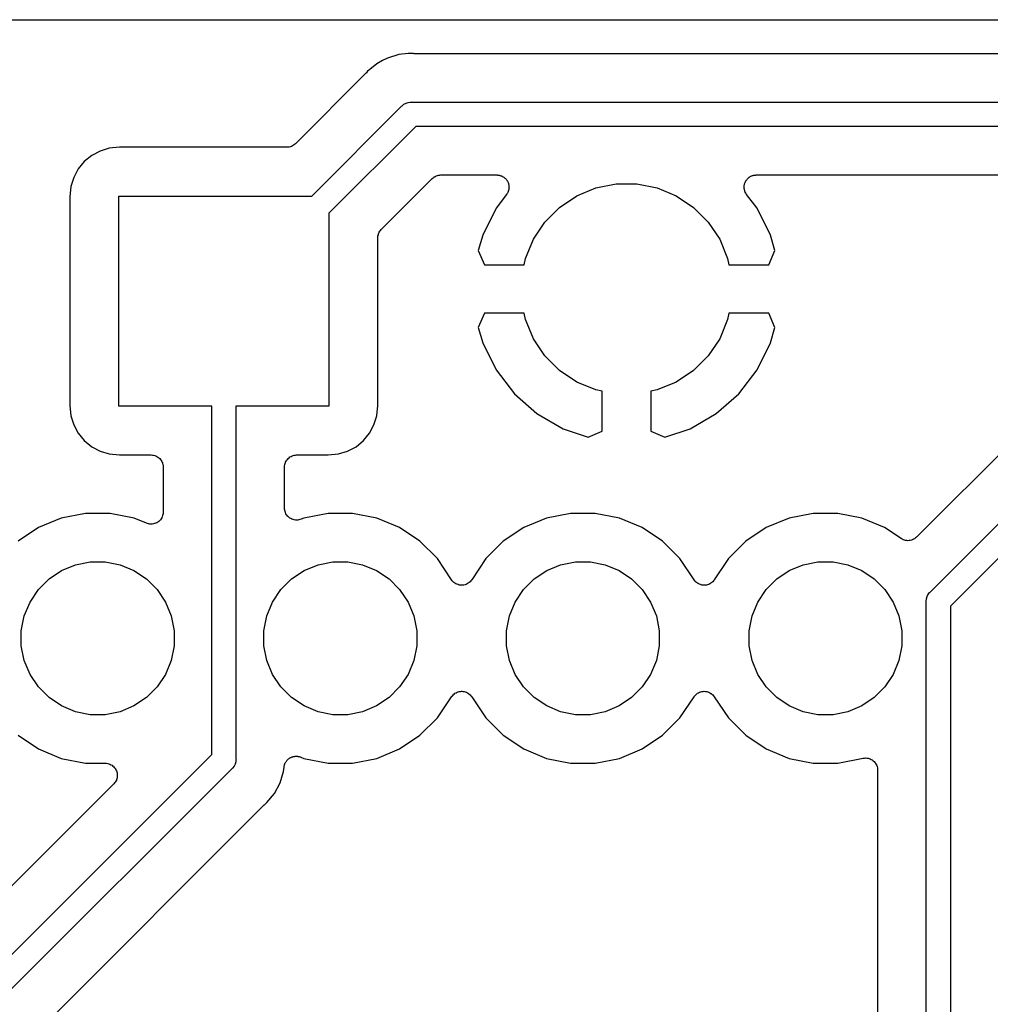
# Model space of a CAD drawing. Extents: x 1.11 to 3.55, y -2.64 to -1.26.
# Tile 13 of 19: x 2.17 to 2.57, y -1.66 to -1.26. Entities that reach past the tile are written whole.
import ezdxf

# ---------------------------------------------------------------- set-up
doc = ezdxf.new("R2010")
doc.units = 0
doc.header["$MEASUREMENT"] = 0
doc.layers.add('BLACK', color=7, linetype='CONTINUOUS')

msp = doc.modelspace()

# ---------------------------------------------------------------- linework, layer by layer
at = {"layer": 'BLACK', "linetype": 'CONTINUOUS'}
for p, q in [((1.11897, -1.25898), (3.54183, -1.25898)), ((2.3251, -1.27336), (2.32039, -1.27479)), ((2.32901, -1.27298), (2.3251, -1.27336)), ((2.32902, -1.27298), (2.32901, -1.27298)), ((2.33, -1.27288), (2.32902, -1.27298)), ((2.33098, -1.27298), (2.33, -1.27288)), ((2.33119, -1.27298), (2.33098, -1.27298)), ((2.3314, -1.273), (2.33119, -1.27298)), ((2.33147, -1.273), (2.3314, -1.273)), ((2.85753, -1.273), (2.33147, -1.273)), ((2.31604, -1.27711), (2.31317, -1.27947)), ((2.31839, -1.27586), (2.31604, -1.27711)), ((2.32039, -1.27479), (2.31839, -1.27586)), ((2.31128, -1.28136), (2.28254, -1.31011)), ((2.31141, -1.2812), (2.31128, -1.28136)), ((2.31157, -1.28105), (2.31141, -1.2812)), ((2.31161, -1.281), (2.31157, -1.28105)), ((2.31224, -1.28024), (2.31161, -1.281)), ((2.31317, -1.27947), (2.31224, -1.28024)), ((2.28924, -1.33169), (2.32629, -1.29464)), ((2.32629, -1.29464), (2.32645, -1.29445)), ((2.32645, -1.29445), (2.32721, -1.29382)), ((2.32721, -1.29382), (2.32808, -1.29336)), ((2.32808, -1.29336), (2.32902, -1.29307)), ((2.32902, -1.29307), (2.32975, -1.293)), ((2.32975, -1.293), (2.33, -1.29298)), ((2.33, -1.29298), (2.33025, -1.293)), ((2.33025, -1.293), (2.85875, -1.293)), ((2.33207, -1.303), (2.29631, -1.33876)), ((2.85693, -1.303), (2.33207, -1.303)), ((2.28131, -1.31098), (2.28091, -1.31119)), ((2.28172, -1.31077), (2.28131, -1.31098)), ((2.28175, -1.31075), (2.28172, -1.31077)), ((2.28177, -1.31074), (2.28175, -1.31075)), ((2.28213, -1.31044), (2.28177, -1.31074)), ((2.28249, -1.31016), (2.28213, -1.31044)), ((2.28252, -1.31012), (2.28249, -1.31016)), ((2.28253, -1.31012), (2.28252, -1.31012)), ((2.28252, -1.31012), (2.28252, -1.31012)), ((2.28254, -1.31011), (2.28253, -1.31012)), ((2.19853, -1.31498), (2.19548, -1.31748)), ((2.202, -1.31313), (2.19853, -1.31498)), ((2.20577, -1.31198), (2.202, -1.31313)), ((2.20994, -1.31157), (2.20577, -1.31198)), ((2.279, -1.31157), (2.20994, -1.31157)), ((2.27946, -1.31153), (2.279, -1.31157)), ((2.27992, -1.31149), (2.27946, -1.31153)), ((2.27995, -1.31148), (2.27992, -1.31149)), ((2.27997, -1.31148), (2.27995, -1.31148)), ((2.28041, -1.31134), (2.27997, -1.31148)), ((2.28086, -1.31121), (2.28041, -1.31134)), ((2.28088, -1.3112), (2.28086, -1.31121)), ((2.28091, -1.31119), (2.28088, -1.3112)), ((2.19548, -1.31748), (2.19298, -1.32053)), ((2.19298, -1.32053), (2.19113, -1.324)), ((2.34057, -1.32336), (2.34101, -1.32323)), ((2.34101, -1.32323), (2.34146, -1.3231)), ((2.34146, -1.3231), (2.34148, -1.32309)), ((2.34148, -1.32309), (2.34151, -1.32309)), ((2.34151, -1.32309), (2.34197, -1.32305)), ((2.34197, -1.32305), (2.34243, -1.323)), ((2.34243, -1.323), (2.36554, -1.323)), ((2.36554, -1.323), (2.36561, -1.323)), ((2.36561, -1.323), (2.36576, -1.32302)), ((2.36576, -1.32302), (2.36591, -1.32301)), ((2.36591, -1.32301), (2.36624, -1.32307)), ((2.36624, -1.32307), (2.36658, -1.32311)), ((2.36658, -1.32311), (2.36672, -1.32315)), ((2.36672, -1.32315), (2.36687, -1.32318)), ((2.36687, -1.32318), (2.36719, -1.3233)), ((2.47055, -1.32338), (2.47088, -1.32328)), ((2.47088, -1.32328), (2.4712, -1.32316)), ((2.4712, -1.32316), (2.47134, -1.32314)), ((2.47134, -1.32314), (2.47149, -1.3231)), ((2.47149, -1.3231), (2.47182, -1.32306)), ((2.47182, -1.32306), (2.47216, -1.32301)), ((2.47216, -1.32301), (2.47231, -1.32301)), ((2.47231, -1.32301), (2.47246, -1.323)), ((2.47246, -1.323), (2.75057, -1.323)), ((2.19113, -1.324), (2.18998, -1.32777)), ((2.31789, -1.34546), (2.33889, -1.32446)), ((2.33889, -1.32446), (2.3389, -1.32445)), ((2.3389, -1.32445), (2.33894, -1.32442)), ((2.3389, -1.32445), (2.3389, -1.32445)), ((2.3389, -1.32445), (2.3389, -1.32445)), ((2.33894, -1.32442), (2.3393, -1.32413)), ((2.3393, -1.32413), (2.33966, -1.32384)), ((2.33966, -1.32384), (2.33968, -1.32382)), ((2.33968, -1.32382), (2.3397, -1.32381)), ((2.3397, -1.32381), (2.34011, -1.32359)), ((2.34011, -1.32359), (2.34052, -1.32338)), ((2.34052, -1.32338), (2.34055, -1.32337)), ((2.34055, -1.32337), (2.34057, -1.32336)), ((2.36719, -1.3233), (2.36751, -1.3234)), ((2.36751, -1.3234), (2.36764, -1.32348)), ((2.36764, -1.32348), (2.36778, -1.32353)), ((2.36778, -1.32353), (2.36807, -1.32371)), ((2.36807, -1.32371), (2.36837, -1.32387)), ((2.36837, -1.32387), (2.36848, -1.32397)), ((2.36848, -1.32397), (2.36861, -1.32405)), ((2.36861, -1.32405), (2.36885, -1.32428)), ((2.36885, -1.32428), (2.36911, -1.3245)), ((2.36911, -1.3245), (2.36921, -1.32462)), ((2.36921, -1.32462), (2.36932, -1.32472)), ((2.36932, -1.32472), (2.36951, -1.325)), ((2.36951, -1.325), (2.36973, -1.32526)), ((2.36973, -1.32526), (2.36979, -1.32539)), ((2.36979, -1.32539), (2.36988, -1.32552)), ((2.36988, -1.32552), (2.37002, -1.32583)), ((2.37002, -1.32583), (2.37018, -1.32613)), ((2.37018, -1.32613), (2.37022, -1.32627)), ((2.37022, -1.32627), (2.37028, -1.32641)), ((2.37028, -1.32641), (2.37036, -1.32674)), ((2.37036, -1.32674), (2.37045, -1.32706)), ((2.37045, -1.32706), (2.37047, -1.32721)), ((2.37047, -1.32721), (2.3705, -1.32736)), ((2.40637, -1.32836), (2.41473, -1.32669)), ((2.41473, -1.32669), (2.42327, -1.32669)), ((2.42327, -1.32669), (2.43163, -1.32836)), ((2.46749, -1.32763), (2.46751, -1.32729)), ((2.46751, -1.32729), (2.46754, -1.32714)), ((2.46754, -1.32714), (2.46756, -1.32699)), ((2.46756, -1.32699), (2.46766, -1.32667)), ((2.46766, -1.32667), (2.46774, -1.32634)), ((2.46774, -1.32634), (2.4678, -1.32621)), ((2.4678, -1.32621), (2.46785, -1.32606)), ((2.46785, -1.32606), (2.46801, -1.32576)), ((2.46801, -1.32576), (2.46815, -1.32546)), ((2.46815, -1.32546), (2.46824, -1.32534)), ((2.46824, -1.32534), (2.46831, -1.3252)), ((2.46831, -1.3252), (2.46853, -1.32494)), ((2.46853, -1.32494), (2.46873, -1.32467)), ((2.46873, -1.32467), (2.46884, -1.32457)), ((2.46884, -1.32457), (2.46894, -1.32445)), ((2.46894, -1.32445), (2.4692, -1.32424)), ((2.4692, -1.32424), (2.46945, -1.32401)), ((2.46945, -1.32401), (2.46958, -1.32393)), ((2.46958, -1.32393), (2.46969, -1.32384)), ((2.46969, -1.32384), (2.46999, -1.32368)), ((2.46999, -1.32368), (2.47028, -1.3235)), ((2.47028, -1.3235), (2.47042, -1.32345)), ((2.47042, -1.32345), (2.47055, -1.32338)), ((2.18998, -1.32777), (2.18957, -1.33194)), ((2.36951, -1.33104), (2.36522, -1.33665)), ((2.36959, -1.33091), (2.36951, -1.33104)), ((2.36969, -1.3308), (2.36959, -1.33091)), ((2.36985, -1.3305), (2.36969, -1.3308)), ((2.37003, -1.33021), (2.36985, -1.3305)), ((2.37008, -1.33007), (2.37003, -1.33021)), ((2.37015, -1.32994), (2.37008, -1.33007)), ((2.37025, -1.32961), (2.37015, -1.32994)), ((2.37037, -1.3293), (2.37025, -1.32961)), ((2.3704, -1.32915), (2.37037, -1.3293)), ((2.37044, -1.32901), (2.3704, -1.32915)), ((2.37047, -1.32867), (2.37044, -1.32901)), ((2.37053, -1.32833), (2.37047, -1.32867)), ((2.3705, -1.32736), (2.37051, -1.3277)), ((2.37051, -1.3277), (2.37054, -1.32803)), ((2.37054, -1.32803), (2.37053, -1.32818)), ((2.37053, -1.32818), (2.37053, -1.32833)), ((2.39849, -1.33162), (2.40637, -1.32836)), ((2.43163, -1.32836), (2.43951, -1.33162)), ((2.46746, -1.32797), (2.46749, -1.32763)), ((2.46747, -1.32811), (2.46746, -1.32797)), ((2.46747, -1.32826), (2.46747, -1.32811)), ((2.46752, -1.3286), (2.46747, -1.32826)), ((2.46755, -1.32894), (2.46752, -1.3286)), ((2.46759, -1.32908), (2.46755, -1.32894)), ((2.46761, -1.32923), (2.46759, -1.32908)), ((2.46773, -1.32955), (2.46761, -1.32923)), ((2.46782, -1.32987), (2.46773, -1.32955)), ((2.46789, -1.33001), (2.46782, -1.32987)), ((2.46794, -1.33015), (2.46789, -1.33001)), ((2.46812, -1.33044), (2.46794, -1.33015)), ((2.46827, -1.33074), (2.46812, -1.33044)), ((2.46837, -1.33085), (2.46827, -1.33074)), ((2.46845, -1.33098), (2.46837, -1.33085)), ((2.46849, -1.33104), (2.46845, -1.33098)), ((2.47278, -1.33665), (2.46849, -1.33104)), ((2.18957, -1.33194), (2.18957, -1.41806)), ((2.20969, -1.41831), (2.20969, -1.33169)), ((2.20969, -1.33169), (2.28924, -1.33169)), ((2.39139, -1.33636), (2.39849, -1.33162)), ((2.43951, -1.33162), (2.44661, -1.33636)), ((2.29631, -1.33876), (2.29631, -1.41831)), ((2.36522, -1.33665), (2.35971, -1.34786)), ((2.38536, -1.34239), (2.39139, -1.33636)), ((2.44661, -1.33636), (2.45264, -1.34239)), ((2.47829, -1.34786), (2.47278, -1.33665)), ((2.38062, -1.34949), (2.38536, -1.34239)), ((2.45264, -1.34239), (2.45738, -1.34949)), ((2.31654, -1.34796), (2.31668, -1.34752)), ((2.31668, -1.34752), (2.31681, -1.34708)), ((2.31681, -1.34708), (2.31682, -1.34705)), ((2.31682, -1.34705), (2.31683, -1.34703)), ((2.31683, -1.34703), (2.31706, -1.34662)), ((2.31706, -1.34662), (2.31727, -1.34622)), ((2.31727, -1.34622), (2.31729, -1.3462)), ((2.31729, -1.3462), (2.3173, -1.34617)), ((2.3173, -1.34617), (2.3176, -1.34582)), ((2.3176, -1.34582), (2.31789, -1.34546)), ((2.31643, -1.34893), (2.31648, -1.34847)), ((2.31643, -1.34898), (2.31643, -1.34893)), ((2.31643, -1.34898), (2.31643, -1.34898)), ((2.31643, -1.34898), (2.31643, -1.34898)), ((2.31643, -1.349), (2.31643, -1.34898)), ((2.31643, -1.41806), (2.31643, -1.349)), ((2.31648, -1.34847), (2.31653, -1.34801)), ((2.31653, -1.34798), (2.31654, -1.34796)), ((2.31653, -1.34801), (2.31653, -1.34798)), ((2.35971, -1.34786), (2.35782, -1.35409)), ((2.37736, -1.35737), (2.38062, -1.34949)), ((2.45738, -1.34949), (2.46064, -1.35737)), ((2.48018, -1.35409), (2.47829, -1.34786)), ((2.35782, -1.35409), (2.36041, -1.36)), ((2.47759, -1.36), (2.48018, -1.35409)), ((2.65747, -1.35336), (2.53853, -1.4723)), ((2.37683, -1.36), (2.37736, -1.35737)), ((2.46064, -1.35737), (2.46117, -1.36)), ((2.36041, -1.36), (2.37683, -1.36)), ((2.46117, -1.36), (2.47759, -1.36)), ((2.54413, -1.49498), (2.67248, -1.36664)), ((2.67826, -1.375), (2.5525, -1.50076)), ((2.36041, -1.38), (2.35782, -1.38591)), ((2.37683, -1.38), (2.36041, -1.38)), ((2.37736, -1.38263), (2.37683, -1.38)), ((2.46117, -1.38), (2.46064, -1.38263)), ((2.47759, -1.38), (2.46117, -1.38)), ((2.48018, -1.38591), (2.47759, -1.38)), ((2.38062, -1.39051), (2.37736, -1.38263)), ((2.46064, -1.38263), (2.45738, -1.39051)), ((2.35782, -1.38591), (2.35971, -1.39214)), ((2.47829, -1.39214), (2.48018, -1.38591)), ((2.35971, -1.39214), (2.36522, -1.40335)), ((2.38536, -1.39761), (2.38062, -1.39051)), ((2.45738, -1.39051), (2.45264, -1.39761)), ((2.47278, -1.40335), (2.47829, -1.39214)), ((2.39139, -1.40364), (2.38536, -1.39761)), ((2.45264, -1.39761), (2.44661, -1.40364)), ((2.36522, -1.40335), (2.37276, -1.4132)), ((2.39849, -1.40838), (2.39139, -1.40364)), ((2.44661, -1.40364), (2.43951, -1.40838)), ((2.46524, -1.4132), (2.47278, -1.40335)), ((2.40637, -1.41164), (2.39849, -1.40838)), ((2.43951, -1.40838), (2.43163, -1.41164)), ((2.409, -1.41217), (2.40637, -1.41164)), ((2.409, -1.4286), (2.409, -1.41217)), ((2.43163, -1.41164), (2.429, -1.41217)), ((2.429, -1.41217), (2.429, -1.4286)), ((2.37276, -1.4132), (2.38207, -1.42139)), ((2.45593, -1.42139), (2.46524, -1.4132)), ((2.18957, -1.41806), (2.18998, -1.42223)), ((2.248, -1.41831), (2.20969, -1.41831)), ((2.248, -1.56193), (2.248, -1.41831)), ((2.29631, -1.41831), (2.258, -1.41831)), ((2.258, -1.41831), (2.258, -1.56375)), ((2.31602, -1.42223), (2.31643, -1.41806)), ((2.18998, -1.42223), (2.19113, -1.426)), ((2.31487, -1.426), (2.31602, -1.42223)), ((2.38207, -1.42139), (2.39281, -1.42761)), ((2.44519, -1.42761), (2.45593, -1.42139)), ((2.19113, -1.426), (2.19298, -1.42947)), ((2.31302, -1.42947), (2.31487, -1.426)), ((2.39281, -1.42761), (2.40318, -1.43114)), ((2.40318, -1.43114), (2.409, -1.4286)), ((2.429, -1.4286), (2.43482, -1.43114)), ((2.43482, -1.43114), (2.44519, -1.42761)), ((2.19298, -1.42947), (2.19548, -1.43252)), ((2.19548, -1.43252), (2.19853, -1.43502)), ((2.30747, -1.43502), (2.31052, -1.43252)), ((2.31052, -1.43252), (2.31302, -1.42947)), ((2.19853, -1.43502), (2.202, -1.43687)), ((2.202, -1.43687), (2.20577, -1.43802)), ((2.30023, -1.43802), (2.304, -1.43687)), ((2.304, -1.43687), (2.30747, -1.43502)), ((2.20577, -1.43802), (2.20994, -1.43843)), ((2.20994, -1.43843), (2.223, -1.43843)), ((2.223, -1.43843), (2.22303, -1.43843)), ((2.22303, -1.43843), (2.22303, -1.43843)), ((2.22303, -1.43843), (2.22304, -1.43843)), ((2.22304, -1.43843), (2.22307, -1.43843)), ((2.22307, -1.43843), (2.22354, -1.43848)), ((2.22354, -1.43848), (2.22401, -1.43853)), ((2.22401, -1.43853), (2.22402, -1.43854)), ((2.22402, -1.43854), (2.22404, -1.43854)), ((2.22404, -1.43854), (2.22449, -1.43868)), ((2.22449, -1.43868), (2.22494, -1.43882)), ((2.22494, -1.43882), (2.22495, -1.43883)), ((2.22495, -1.43883), (2.22497, -1.43883)), ((2.22497, -1.43883), (2.22538, -1.43906)), ((2.22538, -1.43906), (2.2258, -1.43928)), ((2.2258, -1.43928), (2.22581, -1.43929)), ((2.22581, -1.43929), (2.22582, -1.4393)), ((2.22582, -1.4393), (2.22618, -1.4396)), ((2.22618, -1.4396), (2.22655, -1.4399)), ((2.22655, -1.4399), (2.22656, -1.43992)), ((2.22656, -1.43992), (2.22657, -1.43993)), ((2.22657, -1.43993), (2.22687, -1.4403)), ((2.22687, -1.4403), (2.22716, -1.44066)), ((2.22716, -1.44066), (2.22717, -1.44068)), ((2.22717, -1.44068), (2.22718, -1.44069)), ((2.22718, -1.44069), (2.2274, -1.44111)), ((2.27863, -1.44105), (2.27885, -1.44063)), ((2.27885, -1.44063), (2.27887, -1.44062)), ((2.27887, -1.4406), (2.27918, -1.44024)), ((2.27887, -1.44062), (2.27887, -1.4406)), ((2.27918, -1.44024), (2.27948, -1.43988)), ((2.27948, -1.43988), (2.27949, -1.43987)), ((2.27949, -1.43987), (2.2795, -1.43986)), ((2.2795, -1.43986), (2.27987, -1.43956)), ((2.27987, -1.43956), (2.28023, -1.43926)), ((2.28023, -1.43926), (2.28025, -1.43926)), ((2.28025, -1.43926), (2.28026, -1.43924)), ((2.28026, -1.43924), (2.28068, -1.43903)), ((2.28068, -1.43903), (2.28109, -1.43881)), ((2.28109, -1.43881), (2.28111, -1.4388)), ((2.28111, -1.4388), (2.28113, -1.43879)), ((2.28113, -1.43879), (2.28158, -1.43866)), ((2.28158, -1.43866), (2.28203, -1.43852)), ((2.28203, -1.43852), (2.28205, -1.43852)), ((2.28205, -1.43852), (2.28206, -1.43852)), ((2.28206, -1.43852), (2.28253, -1.43847)), ((2.28253, -1.43847), (2.283, -1.43843)), ((2.283, -1.43843), (2.29606, -1.43843)), ((2.29606, -1.43843), (2.30023, -1.43802)), ((2.2274, -1.44111), (2.22762, -1.44152)), ((2.22762, -1.44152), (2.22763, -1.44154)), ((2.22763, -1.44154), (2.22764, -1.44155)), ((2.22764, -1.44155), (2.22777, -1.44201)), ((2.22777, -1.44201), (2.2279, -1.44246)), ((2.2279, -1.44246), (2.22791, -1.44247)), ((2.22791, -1.44247), (2.22791, -1.44249)), ((2.22791, -1.44249), (2.22795, -1.44296)), ((2.22795, -1.44296), (2.228, -1.44343)), ((2.228, -1.44343), (2.228, -1.46196)), ((2.278, -1.44336), (2.27805, -1.44289)), ((2.278, -1.44339), (2.278, -1.44336)), ((2.278, -1.44343), (2.278, -1.44339)), ((2.278, -1.44339), (2.278, -1.44339)), ((2.278, -1.44339), (2.278, -1.44339)), ((2.278, -1.4603), (2.278, -1.44343)), ((2.27805, -1.44289), (2.2781, -1.44242)), ((2.2781, -1.44242), (2.27811, -1.44241)), ((2.27811, -1.44239), (2.27825, -1.44194)), ((2.27811, -1.44241), (2.27811, -1.44239)), ((2.27825, -1.44194), (2.27839, -1.44149)), ((2.27839, -1.44149), (2.2784, -1.44148)), ((2.2784, -1.44146), (2.27863, -1.44105)), ((2.2784, -1.44148), (2.2784, -1.44146)), ((2.27805, -1.46078), (2.278, -1.4603)), ((2.27809, -1.46125), (2.27805, -1.46078)), ((2.27809, -1.46126), (2.27809, -1.46125)), ((2.2781, -1.46128), (2.27809, -1.46126)), ((2.27823, -1.46173), (2.2781, -1.46128)), ((2.18598, -1.46448), (2.17661, -1.46836)), ((2.19593, -1.4625), (2.18598, -1.46448)), ((2.20607, -1.4625), (2.19593, -1.4625)), ((2.21602, -1.46448), (2.20607, -1.4625)), ((2.22109, -1.46658), (2.21602, -1.46448)), ((2.22682, -1.46515), (2.22652, -1.46552)), ((2.22713, -1.46479), (2.22682, -1.46515)), ((2.22714, -1.46477), (2.22713, -1.46478)), ((2.22713, -1.46478), (2.22713, -1.46479)), ((2.22737, -1.46434), (2.22714, -1.46477)), ((2.2276, -1.46393), (2.22737, -1.46434)), ((2.22761, -1.46391), (2.2276, -1.46392)), ((2.2276, -1.46392), (2.2276, -1.46393)), ((2.22775, -1.46345), (2.22761, -1.46391)), ((2.22789, -1.463), (2.22775, -1.46345)), ((2.2279, -1.46298), (2.22789, -1.46299)), ((2.22789, -1.46299), (2.22789, -1.463)), ((2.22795, -1.4625), (2.2279, -1.46298)), ((2.228, -1.46203), (2.22795, -1.4625)), ((2.228, -1.46196), (2.228, -1.462)), ((2.228, -1.462), (2.228, -1.46201)), ((2.228, -1.46201), (2.228, -1.46201)), ((2.228, -1.46201), (2.228, -1.46203)), ((2.27837, -1.46219), (2.27823, -1.46173)), ((2.27837, -1.4622), (2.27837, -1.46219)), ((2.27838, -1.46221), (2.27837, -1.4622)), ((2.2786, -1.46263), (2.27838, -1.46221)), ((2.27882, -1.46305), (2.2786, -1.46263)), ((2.27883, -1.46306), (2.27882, -1.46305)), ((2.27884, -1.46307), (2.27883, -1.46306)), ((2.27914, -1.46344), (2.27884, -1.46307)), ((2.27943, -1.46381), (2.27914, -1.46344)), ((2.27944, -1.46382), (2.27943, -1.46381)), ((2.27945, -1.46383), (2.27944, -1.46382)), ((2.27982, -1.46413), (2.27945, -1.46383)), ((2.28018, -1.46444), (2.27982, -1.46413)), ((2.28019, -1.46444), (2.28018, -1.46444)), ((2.2802, -1.46445), (2.28019, -1.46444)), ((2.28062, -1.46468), (2.2802, -1.46445)), ((2.28104, -1.4649), (2.28062, -1.46468)), ((2.28105, -1.46491), (2.28104, -1.4649)), ((2.28106, -1.46491), (2.28105, -1.46491)), ((2.28152, -1.46506), (2.28106, -1.46491)), ((2.28197, -1.4652), (2.28152, -1.46506)), ((2.28198, -1.4652), (2.28197, -1.4652)), ((2.28199, -1.4652), (2.28198, -1.4652)), ((2.28247, -1.46525), (2.28199, -1.4652)), ((2.28294, -1.4653), (2.28247, -1.46525)), ((2.28295, -1.4653), (2.28294, -1.4653)), ((2.28297, -1.4653), (2.28295, -1.4653)), ((2.28344, -1.46526), (2.28297, -1.4653)), ((2.28391, -1.46522), (2.28344, -1.46526)), ((2.28392, -1.46522), (2.28391, -1.46522)), ((2.28394, -1.46522), (2.28392, -1.46522)), ((2.28438, -1.46508), (2.28394, -1.46522)), ((2.28485, -1.46495), (2.28438, -1.46508)), ((2.28487, -1.46494), (2.28485, -1.46495)), ((2.28491, -1.46492), (2.28487, -1.46494)), ((2.28487, -1.46494), (2.28487, -1.46494)), ((2.28487, -1.46494), (2.28487, -1.46494)), ((2.28598, -1.46448), (2.28491, -1.46492)), ((2.29593, -1.4625), (2.28598, -1.46448)), ((2.30607, -1.4625), (2.29593, -1.4625)), ((2.31602, -1.46448), (2.30607, -1.4625)), ((2.32539, -1.46836), (2.31602, -1.46448)), ((2.38598, -1.46448), (2.37661, -1.46836)), ((2.39593, -1.4625), (2.38598, -1.46448)), ((2.40607, -1.4625), (2.39593, -1.4625)), ((2.41602, -1.46448), (2.40607, -1.4625)), ((2.42539, -1.46836), (2.41602, -1.46448)), ((2.48598, -1.46448), (2.47661, -1.46836)), ((2.49593, -1.4625), (2.48598, -1.46448)), ((2.50607, -1.4625), (2.49593, -1.4625)), ((2.51602, -1.46448), (2.50607, -1.4625)), ((2.52539, -1.46836), (2.51602, -1.46448)), ((2.17661, -1.46836), (2.16817, -1.474)), ((2.22154, -1.46672), (2.22109, -1.46658)), ((2.22199, -1.46686), (2.22154, -1.46672)), ((2.22201, -1.46686), (2.22199, -1.46686)), ((2.22202, -1.46686), (2.22201, -1.46686)), ((2.22249, -1.46691), (2.22202, -1.46686)), ((2.22297, -1.46696), (2.22249, -1.46691)), ((2.22298, -1.46696), (2.22297, -1.46696)), ((2.22299, -1.46696), (2.22298, -1.46696)), ((2.22347, -1.46692), (2.22299, -1.46696)), ((2.22394, -1.46687), (2.22347, -1.46692)), ((2.22395, -1.46687), (2.22394, -1.46687)), ((2.22396, -1.46687), (2.22395, -1.46687)), ((2.22442, -1.46673), (2.22396, -1.46687)), ((2.22487, -1.4666), (2.22442, -1.46673)), ((2.22488, -1.46659), (2.22487, -1.4666)), ((2.2249, -1.46659), (2.22488, -1.46659)), ((2.22532, -1.46636), (2.2249, -1.46659)), ((2.22574, -1.46615), (2.22532, -1.46636)), ((2.22575, -1.46614), (2.22574, -1.46615)), ((2.22576, -1.46613), (2.22575, -1.46614)), ((2.22613, -1.46583), (2.22576, -1.46613)), ((2.2265, -1.46553), (2.22613, -1.46583)), ((2.22651, -1.46552), (2.2265, -1.46553)), ((2.22652, -1.46552), (2.22651, -1.46552)), ((2.33383, -1.474), (2.32539, -1.46836)), ((2.37661, -1.46836), (2.36817, -1.474)), ((2.43383, -1.474), (2.42539, -1.46836)), ((2.47661, -1.46836), (2.46817, -1.474)), ((2.53222, -1.47292), (2.52539, -1.46836)), ((2.53263, -1.47314), (2.53222, -1.47292)), ((2.53304, -1.47337), (2.53263, -1.47314)), ((2.53306, -1.47337), (2.53304, -1.47337)), ((2.53308, -1.47338), (2.53306, -1.47337)), ((2.53352, -1.47352), (2.53308, -1.47338)), ((2.53685, -1.47341), (2.5364, -1.47354)), ((2.53687, -1.4734), (2.53685, -1.47341)), ((2.53689, -1.47339), (2.53687, -1.4734)), ((2.5373, -1.47317), (2.53689, -1.47339)), ((2.53772, -1.47296), (2.5373, -1.47317)), ((2.53773, -1.47295), (2.53772, -1.47296)), ((2.53775, -1.47294), (2.53773, -1.47295)), ((2.53812, -1.47264), (2.53775, -1.47294)), ((2.53848, -1.47235), (2.53812, -1.47264)), ((2.53851, -1.47232), (2.53848, -1.47235)), ((2.53853, -1.4723), (2.53851, -1.47232)), ((2.53851, -1.47232), (2.53851, -1.47232)), ((2.53851, -1.47232), (2.53851, -1.47232)), ((2.341, -1.48117), (2.33383, -1.474)), ((2.36817, -1.474), (2.361, -1.48117)), ((2.441, -1.48117), (2.43383, -1.474)), ((2.46817, -1.474), (2.461, -1.48117)), ((2.53397, -1.47366), (2.53352, -1.47352)), ((2.53399, -1.47366), (2.53397, -1.47366)), ((2.53401, -1.47367), (2.53399, -1.47366)), ((2.53448, -1.47372), (2.53401, -1.47367)), ((2.53494, -1.47377), (2.53448, -1.47372)), ((2.53496, -1.47376), (2.53494, -1.47377)), ((2.53498, -1.47377), (2.53496, -1.47376)), ((2.53545, -1.47372), (2.53498, -1.47377)), ((2.53591, -1.47368), (2.53545, -1.47372)), ((2.53593, -1.47368), (2.53591, -1.47368)), ((2.53595, -1.47367), (2.53593, -1.47368)), ((2.5364, -1.47354), (2.53595, -1.47367)), ((2.34684, -1.48992), (2.341, -1.48117)), ((2.361, -1.48117), (2.35516, -1.48992)), ((2.44684, -1.48992), (2.441, -1.48117)), ((2.461, -1.48117), (2.45516, -1.48992)), ((2.18608, -1.48609), (2.19181, -1.48371)), ((2.19181, -1.48371), (2.1979, -1.4825)), ((2.1979, -1.4825), (2.2041, -1.4825)), ((2.2041, -1.4825), (2.21019, -1.48371)), ((2.21019, -1.48371), (2.21592, -1.48609)), ((2.28608, -1.48609), (2.29181, -1.48371)), ((2.29181, -1.48371), (2.2979, -1.4825)), ((2.2979, -1.4825), (2.3041, -1.4825)), ((2.3041, -1.4825), (2.31019, -1.48371)), ((2.31019, -1.48371), (2.31592, -1.48609)), ((2.38608, -1.48609), (2.39181, -1.48371)), ((2.39181, -1.48371), (2.3979, -1.4825)), ((2.3979, -1.4825), (2.4041, -1.4825)), ((2.4041, -1.4825), (2.41019, -1.48371)), ((2.41019, -1.48371), (2.41592, -1.48609)), ((2.48608, -1.48609), (2.49181, -1.48371)), ((2.49181, -1.48371), (2.4979, -1.4825)), ((2.4979, -1.4825), (2.5041, -1.4825)), ((2.5041, -1.4825), (2.51019, -1.48371)), ((2.51019, -1.48371), (2.51592, -1.48609)), ((2.17654, -1.49392), (2.18092, -1.48954)), ((2.18092, -1.48954), (2.18608, -1.48609)), ((2.21592, -1.48609), (2.22108, -1.48954)), ((2.22108, -1.48954), (2.22546, -1.49392)), ((2.27654, -1.49392), (2.28092, -1.48954)), ((2.28092, -1.48954), (2.28608, -1.48609)), ((2.31592, -1.48609), (2.32108, -1.48954)), ((2.32108, -1.48954), (2.32546, -1.49392)), ((2.37654, -1.49392), (2.38092, -1.48954)), ((2.38092, -1.48954), (2.38608, -1.48609)), ((2.41592, -1.48609), (2.42108, -1.48954)), ((2.42108, -1.48954), (2.42546, -1.49392)), ((2.47654, -1.49392), (2.48092, -1.48954)), ((2.48092, -1.48954), (2.48608, -1.48609)), ((2.51592, -1.48609), (2.52108, -1.48954)), ((2.52108, -1.48954), (2.52546, -1.49392)), ((2.34714, -1.49029), (2.34684, -1.48992)), ((2.34744, -1.49065), (2.34714, -1.49029)), ((2.34745, -1.49066), (2.34744, -1.49065)), ((2.34746, -1.49067), (2.34745, -1.49066)), ((2.34783, -1.49097), (2.34746, -1.49067)), ((2.34819, -1.49128), (2.34783, -1.49097)), ((2.3482, -1.49128), (2.34819, -1.49128)), ((2.34821, -1.49129), (2.3482, -1.49128)), ((2.34863, -1.49152), (2.34821, -1.49129)), ((2.34905, -1.49174), (2.34863, -1.49152)), ((2.34906, -1.49175), (2.34905, -1.49174)), ((2.34907, -1.49175), (2.34906, -1.49175)), ((2.34953, -1.49189), (2.34907, -1.49175)), ((2.34998, -1.49204), (2.34953, -1.49189)), ((2.34999, -1.49204), (2.34998, -1.49204)), ((2.35001, -1.49204), (2.34999, -1.49204)), ((2.35048, -1.49209), (2.35001, -1.49204)), ((2.35095, -1.49214), (2.35048, -1.49209)), ((2.35097, -1.49214), (2.35095, -1.49214)), ((2.35098, -1.49214), (2.35097, -1.49214)), ((2.35145, -1.4921), (2.35098, -1.49214)), ((2.35192, -1.49205), (2.35145, -1.4921)), ((2.35194, -1.49205), (2.35192, -1.49205)), ((2.35195, -1.49205), (2.35194, -1.49205)), ((2.35241, -1.49191), (2.35195, -1.49205)), ((2.35286, -1.49178), (2.35241, -1.49191)), ((2.35287, -1.49177), (2.35286, -1.49178)), ((2.35289, -1.49177), (2.35287, -1.49177)), ((2.35331, -1.49155), (2.35289, -1.49177)), ((2.35373, -1.49133), (2.35331, -1.49155)), ((2.35374, -1.49132), (2.35373, -1.49133)), ((2.35375, -1.49132), (2.35374, -1.49132)), ((2.35411, -1.49102), (2.35375, -1.49132)), ((2.35449, -1.49072), (2.35411, -1.49102)), ((2.3545, -1.49071), (2.35449, -1.49072)), ((2.35451, -1.4907), (2.3545, -1.49071)), ((2.35481, -1.49034), (2.35451, -1.4907)), ((2.35512, -1.48998), (2.35481, -1.49034)), ((2.35513, -1.48995), (2.35512, -1.48998)), ((2.35516, -1.48992), (2.35513, -1.48995)), ((2.35513, -1.48995), (2.35513, -1.48995)), ((2.35513, -1.48995), (2.35513, -1.48995)), ((2.44714, -1.49029), (2.44684, -1.48992)), ((2.44744, -1.49065), (2.44714, -1.49029)), ((2.44745, -1.49066), (2.44744, -1.49065)), ((2.44746, -1.49067), (2.44745, -1.49066)), ((2.44783, -1.49097), (2.44746, -1.49067)), ((2.44819, -1.49128), (2.44783, -1.49097)), ((2.4482, -1.49128), (2.44819, -1.49128)), ((2.44821, -1.49129), (2.4482, -1.49128)), ((2.44863, -1.49152), (2.44821, -1.49129)), ((2.44905, -1.49174), (2.44863, -1.49152)), ((2.44906, -1.49175), (2.44905, -1.49174)), ((2.44907, -1.49175), (2.44906, -1.49175)), ((2.44953, -1.49189), (2.44907, -1.49175)), ((2.44998, -1.49204), (2.44953, -1.49189)), ((2.44999, -1.49204), (2.44998, -1.49204)), ((2.45001, -1.49204), (2.44999, -1.49204)), ((2.45048, -1.49209), (2.45001, -1.49204)), ((2.45095, -1.49214), (2.45048, -1.49209)), ((2.45097, -1.49214), (2.45095, -1.49214)), ((2.45098, -1.49214), (2.45097, -1.49214)), ((2.45145, -1.4921), (2.45098, -1.49214)), ((2.45192, -1.49205), (2.45145, -1.4921)), ((2.45194, -1.49205), (2.45192, -1.49205)), ((2.45195, -1.49205), (2.45194, -1.49205)), ((2.45241, -1.49191), (2.45195, -1.49205)), ((2.45286, -1.49178), (2.45241, -1.49191)), ((2.45287, -1.49177), (2.45286, -1.49178)), ((2.45289, -1.49177), (2.45287, -1.49177)), ((2.45331, -1.49155), (2.45289, -1.49177)), ((2.45373, -1.49133), (2.45331, -1.49155)), ((2.45374, -1.49132), (2.45373, -1.49133)), ((2.45375, -1.49132), (2.45374, -1.49132)), ((2.45411, -1.49102), (2.45375, -1.49132)), ((2.45449, -1.49072), (2.45411, -1.49102)), ((2.4545, -1.49071), (2.45449, -1.49072)), ((2.45451, -1.4907), (2.4545, -1.49071)), ((2.45481, -1.49034), (2.45451, -1.4907)), ((2.45512, -1.48998), (2.45481, -1.49034)), ((2.45513, -1.48995), (2.45512, -1.48998)), ((2.45516, -1.48992), (2.45513, -1.48995)), ((2.45513, -1.48995), (2.45513, -1.48995)), ((2.45513, -1.48995), (2.45513, -1.48995)), ((2.17309, -1.49908), (2.17654, -1.49392)), ((2.22546, -1.49392), (2.22891, -1.49908)), ((2.27309, -1.49908), (2.27654, -1.49392)), ((2.32546, -1.49392), (2.32891, -1.49908)), ((2.37309, -1.49908), (2.37654, -1.49392)), ((2.42546, -1.49392), (2.42891, -1.49908)), ((2.47309, -1.49908), (2.47654, -1.49392)), ((2.52546, -1.49392), (2.52891, -1.49908)), ((2.54247, -1.49869), (2.54257, -1.49771)), ((2.54257, -1.49771), (2.54285, -1.49677)), ((2.54285, -1.49677), (2.54308, -1.49634)), ((2.54308, -1.49634), (2.54332, -1.4959)), ((2.54332, -1.4959), (2.54394, -1.49514)), ((2.54394, -1.49514), (2.54413, -1.49498)), ((2.17071, -1.50481), (2.17309, -1.49908)), ((2.22891, -1.49908), (2.23129, -1.50481)), ((2.27071, -1.50481), (2.27309, -1.49908)), ((2.32891, -1.49908), (2.33129, -1.50481)), ((2.37071, -1.50481), (2.37309, -1.49908)), ((2.42891, -1.49908), (2.43129, -1.50481)), ((2.47071, -1.50481), (2.47309, -1.49908)), ((2.52891, -1.49908), (2.53129, -1.50481)), ((2.5425, -1.49894), (2.54247, -1.49869)), ((2.5425, -1.85749), (2.5425, -1.49894)), ((2.5525, -1.50076), (2.5525, -1.85932)), ((2.1695, -1.5109), (2.17071, -1.50481)), ((2.23129, -1.50481), (2.2325, -1.5109)), ((2.2695, -1.5109), (2.27071, -1.50481)), ((2.33129, -1.50481), (2.3325, -1.5109)), ((2.3695, -1.5109), (2.37071, -1.50481)), ((2.43129, -1.50481), (2.4325, -1.5109)), ((2.4695, -1.5109), (2.47071, -1.50481)), ((2.53129, -1.50481), (2.5325, -1.5109)), ((2.1695, -1.5171), (2.1695, -1.5109)), ((2.2325, -1.5109), (2.2325, -1.5171)), ((2.2695, -1.5171), (2.2695, -1.5109)), ((2.3325, -1.5109), (2.3325, -1.5171)), ((2.3695, -1.5171), (2.3695, -1.5109)), ((2.4325, -1.5109), (2.4325, -1.5171)), ((2.4695, -1.5171), (2.4695, -1.5109)), ((2.5325, -1.5109), (2.5325, -1.5171)), ((2.17071, -1.52319), (2.1695, -1.5171)), ((2.2325, -1.5171), (2.23129, -1.52319)), ((2.27071, -1.52319), (2.2695, -1.5171)), ((2.3325, -1.5171), (2.33129, -1.52319)), ((2.37071, -1.52319), (2.3695, -1.5171)), ((2.4325, -1.5171), (2.43129, -1.52319)), ((2.47071, -1.52319), (2.4695, -1.5171)), ((2.5325, -1.5171), (2.53129, -1.52319)), ((2.17309, -1.52892), (2.17071, -1.52319)), ((2.23129, -1.52319), (2.22891, -1.52892)), ((2.27309, -1.52892), (2.27071, -1.52319)), ((2.33129, -1.52319), (2.32891, -1.52892)), ((2.37309, -1.52892), (2.37071, -1.52319)), ((2.43129, -1.52319), (2.42891, -1.52892)), ((2.47309, -1.52892), (2.47071, -1.52319)), ((2.53129, -1.52319), (2.52891, -1.52892)), ((2.17654, -1.53408), (2.17309, -1.52892)), ((2.22891, -1.52892), (2.22546, -1.53408)), ((2.27654, -1.53408), (2.27309, -1.52892)), ((2.32891, -1.52892), (2.32546, -1.53408)), ((2.37654, -1.53408), (2.37309, -1.52892)), ((2.42891, -1.52892), (2.42546, -1.53408)), ((2.47654, -1.53408), (2.47309, -1.52892)), ((2.52891, -1.52892), (2.52546, -1.53408)), ((2.18092, -1.53846), (2.17654, -1.53408)), ((2.22546, -1.53408), (2.22108, -1.53846)), ((2.28092, -1.53846), (2.27654, -1.53408)), ((2.32546, -1.53408), (2.32108, -1.53846)), ((2.38092, -1.53846), (2.37654, -1.53408)), ((2.42546, -1.53408), (2.42108, -1.53846)), ((2.48092, -1.53846), (2.47654, -1.53408)), ((2.52546, -1.53408), (2.52108, -1.53846)), ((2.341, -1.54683), (2.34684, -1.53808)), ((2.34684, -1.53808), (2.34687, -1.53805)), ((2.34687, -1.53805), (2.34688, -1.53802)), ((2.34687, -1.53805), (2.34687, -1.53805)), ((2.34687, -1.53805), (2.34687, -1.53805)), ((2.34688, -1.53802), (2.34719, -1.53766)), ((2.34719, -1.53766), (2.34749, -1.5373)), ((2.34749, -1.5373), (2.3475, -1.53729)), ((2.3475, -1.53729), (2.34751, -1.53728)), ((2.34751, -1.53728), (2.34788, -1.53698)), ((2.34788, -1.53698), (2.34825, -1.53668)), ((2.34825, -1.53668), (2.34826, -1.53668)), ((2.34826, -1.53668), (2.34827, -1.53667)), ((2.34827, -1.53667), (2.3487, -1.53645)), ((2.3487, -1.53645), (2.34911, -1.53623)), ((2.34911, -1.53623), (2.34913, -1.53623)), ((2.34913, -1.53623), (2.34914, -1.53622)), ((2.34914, -1.53622), (2.3496, -1.53609)), ((2.3496, -1.53609), (2.35005, -1.53595)), ((2.35005, -1.53595), (2.35006, -1.53595)), ((2.35006, -1.53595), (2.35008, -1.53595)), ((2.35008, -1.53595), (2.35055, -1.5359)), ((2.35055, -1.5359), (2.35102, -1.53586)), ((2.35102, -1.53586), (2.35103, -1.53586)), ((2.35103, -1.53586), (2.35105, -1.53586)), ((2.35105, -1.53586), (2.35152, -1.53591)), ((2.35152, -1.53591), (2.35199, -1.53596)), ((2.35199, -1.53596), (2.35201, -1.53596)), ((2.35201, -1.53596), (2.35202, -1.53596)), ((2.35202, -1.53596), (2.35247, -1.53611)), ((2.35247, -1.53611), (2.35293, -1.53625)), ((2.35293, -1.53625), (2.35294, -1.53625)), ((2.35294, -1.53625), (2.35295, -1.53626)), ((2.35295, -1.53626), (2.35337, -1.53648)), ((2.35337, -1.53648), (2.35379, -1.53671)), ((2.35379, -1.53671), (2.3538, -1.53672)), ((2.3538, -1.53672), (2.35381, -1.53672)), ((2.35381, -1.53672), (2.35418, -1.53703)), ((2.35418, -1.53703), (2.35454, -1.53733)), ((2.35454, -1.53733), (2.35455, -1.53734)), ((2.35455, -1.53734), (2.35456, -1.53735)), ((2.35456, -1.53735), (2.35486, -1.53772)), ((2.35486, -1.53772), (2.35516, -1.53808)), ((2.35516, -1.53808), (2.361, -1.54683)), ((2.441, -1.54683), (2.44684, -1.53808)), ((2.44684, -1.53808), (2.44687, -1.53805)), ((2.44687, -1.53805), (2.44688, -1.53802)), ((2.44687, -1.53805), (2.44687, -1.53805)), ((2.44687, -1.53805), (2.44687, -1.53805)), ((2.44688, -1.53802), (2.44719, -1.53766)), ((2.44719, -1.53766), (2.44749, -1.5373)), ((2.44749, -1.5373), (2.4475, -1.53729)), ((2.4475, -1.53729), (2.44751, -1.53728)), ((2.44751, -1.53728), (2.44788, -1.53698)), ((2.44788, -1.53698), (2.44825, -1.53668)), ((2.44825, -1.53668), (2.44826, -1.53668)), ((2.44826, -1.53668), (2.44827, -1.53667)), ((2.44827, -1.53667), (2.4487, -1.53645)), ((2.4487, -1.53645), (2.44911, -1.53623)), ((2.44911, -1.53623), (2.44913, -1.53623)), ((2.44913, -1.53623), (2.44914, -1.53622)), ((2.44914, -1.53622), (2.4496, -1.53609)), ((2.4496, -1.53609), (2.45005, -1.53595)), ((2.45005, -1.53595), (2.45006, -1.53595)), ((2.45006, -1.53595), (2.45008, -1.53595)), ((2.45008, -1.53595), (2.45055, -1.5359)), ((2.45055, -1.5359), (2.45102, -1.53586)), ((2.45102, -1.53586), (2.45103, -1.53586)), ((2.45103, -1.53586), (2.45105, -1.53586)), ((2.45105, -1.53586), (2.45152, -1.53591)), ((2.45152, -1.53591), (2.45199, -1.53596)), ((2.45199, -1.53596), (2.45201, -1.53596)), ((2.45201, -1.53596), (2.45202, -1.53596)), ((2.45202, -1.53596), (2.45247, -1.53611)), ((2.45247, -1.53611), (2.45293, -1.53625)), ((2.45293, -1.53625), (2.45294, -1.53625)), ((2.45294, -1.53625), (2.45295, -1.53626)), ((2.45295, -1.53626), (2.45337, -1.53648)), ((2.45337, -1.53648), (2.45379, -1.53671)), ((2.45379, -1.53671), (2.4538, -1.53672)), ((2.4538, -1.53672), (2.45381, -1.53672)), ((2.45381, -1.53672), (2.45418, -1.53703)), ((2.45418, -1.53703), (2.45454, -1.53733)), ((2.45454, -1.53733), (2.45455, -1.53734)), ((2.45455, -1.53734), (2.45456, -1.53735)), ((2.45456, -1.53735), (2.45486, -1.53772)), ((2.45486, -1.53772), (2.45516, -1.53808)), ((2.45516, -1.53808), (2.461, -1.54683)), ((2.18608, -1.54191), (2.18092, -1.53846)), ((2.19181, -1.54429), (2.18608, -1.54191)), ((2.21592, -1.54191), (2.21019, -1.54429)), ((2.22108, -1.53846), (2.21592, -1.54191)), ((2.28608, -1.54191), (2.28092, -1.53846)), ((2.29181, -1.54429), (2.28608, -1.54191)), ((2.31592, -1.54191), (2.31019, -1.54429)), ((2.32108, -1.53846), (2.31592, -1.54191)), ((2.38608, -1.54191), (2.38092, -1.53846)), ((2.39181, -1.54429), (2.38608, -1.54191)), ((2.41592, -1.54191), (2.41019, -1.54429)), ((2.42108, -1.53846), (2.41592, -1.54191)), ((2.48608, -1.54191), (2.48092, -1.53846)), ((2.49181, -1.54429), (2.48608, -1.54191)), ((2.51592, -1.54191), (2.51019, -1.54429)), ((2.52108, -1.53846), (2.51592, -1.54191)), ((2.1979, -1.5455), (2.19181, -1.54429)), ((2.2041, -1.5455), (2.1979, -1.5455)), ((2.21019, -1.54429), (2.2041, -1.5455)), ((2.2979, -1.5455), (2.29181, -1.54429)), ((2.3041, -1.5455), (2.2979, -1.5455)), ((2.31019, -1.54429), (2.3041, -1.5455)), ((2.3979, -1.5455), (2.39181, -1.54429)), ((2.4041, -1.5455), (2.3979, -1.5455)), ((2.41019, -1.54429), (2.4041, -1.5455)), ((2.4979, -1.5455), (2.49181, -1.54429)), ((2.5041, -1.5455), (2.4979, -1.5455)), ((2.51019, -1.54429), (2.5041, -1.5455)), ((2.33383, -1.554), (2.341, -1.54683)), ((2.361, -1.54683), (2.36817, -1.554)), ((2.43383, -1.554), (2.441, -1.54683)), ((2.461, -1.54683), (2.46817, -1.554)), ((2.16817, -1.554), (2.17661, -1.55964)), ((2.32539, -1.55964), (2.33383, -1.554)), ((2.36817, -1.554), (2.37661, -1.55964)), ((2.42539, -1.55964), (2.43383, -1.554)), ((2.46817, -1.554), (2.47661, -1.55964)), ((2.15793, -1.652), (2.248, -1.56193)), ((2.17661, -1.55964), (2.18598, -1.56352)), ((2.28138, -1.56281), (2.28161, -1.56277)), ((2.28161, -1.56277), (2.28183, -1.5627)), ((2.28183, -1.5627), (2.28209, -1.56268)), ((2.28209, -1.56268), (2.28234, -1.56263)), ((2.28234, -1.56263), (2.28257, -1.56263)), ((2.28257, -1.56263), (2.2828, -1.56261)), ((2.2828, -1.56261), (2.28306, -1.56263)), ((2.28306, -1.56263), (2.28331, -1.56264)), ((2.28331, -1.56264), (2.28354, -1.56268)), ((2.28354, -1.56268), (2.28377, -1.5627)), ((2.28377, -1.5627), (2.28402, -1.56278)), ((2.28402, -1.56278), (2.28427, -1.56283)), ((2.31602, -1.56352), (2.32539, -1.55964)), ((2.37661, -1.55964), (2.38598, -1.56352)), ((2.41602, -1.56352), (2.42539, -1.55964)), ((2.47661, -1.55964), (2.48598, -1.56352)), ((2.18598, -1.56352), (2.19593, -1.5655)), ((2.19593, -1.5655), (2.20408, -1.5655)), ((2.20408, -1.5655), (2.20413, -1.5655)), ((2.20413, -1.5655), (2.20413, -1.5655)), ((2.20413, -1.5655), (2.20413, -1.5655)), ((2.20413, -1.5655), (2.20415, -1.5655)), ((2.20415, -1.5655), (2.20462, -1.56555)), ((2.20462, -1.56555), (2.2051, -1.5656)), ((2.2051, -1.5656), (2.20511, -1.5656)), ((2.20511, -1.5656), (2.20512, -1.56561)), ((2.20512, -1.56561), (2.20557, -1.56575)), ((2.20557, -1.56575), (2.20603, -1.56589)), ((2.20603, -1.56589), (2.20604, -1.5659)), ((2.20604, -1.5659), (2.20605, -1.5659)), ((2.20605, -1.5659), (2.20647, -1.56613)), ((2.20647, -1.56613), (2.20689, -1.56636)), ((2.20689, -1.56636), (2.20689, -1.56637)), ((2.20689, -1.56637), (2.2069, -1.56637)), ((2.2069, -1.56637), (2.20726, -1.56667)), ((2.20726, -1.56667), (2.20764, -1.56699)), ((2.25718, -1.56679), (2.25655, -1.56755)), ((2.25764, -1.56592), (2.25718, -1.56679)), ((2.25793, -1.56498), (2.25764, -1.56592)), ((2.258, -1.56425), (2.25793, -1.56498)), ((2.258, -1.56375), (2.25802, -1.564)), ((2.25802, -1.564), (2.258, -1.56425)), ((2.258, -1.56425), (2.258, -1.56425)), ((2.27782, -1.56705), (2.27787, -1.56682)), ((2.27787, -1.56682), (2.27789, -1.56659)), ((2.27789, -1.56659), (2.27797, -1.56635)), ((2.27797, -1.56635), (2.27802, -1.56609)), ((2.27802, -1.56609), (2.27812, -1.56588)), ((2.27812, -1.56588), (2.27818, -1.56566)), ((2.27818, -1.56566), (2.27831, -1.56544)), ((2.27831, -1.56544), (2.27841, -1.5652)), ((2.27841, -1.5652), (2.27854, -1.56501)), ((2.27854, -1.56501), (2.27865, -1.5648)), ((2.27865, -1.5648), (2.27881, -1.56461)), ((2.27881, -1.56461), (2.27896, -1.56439)), ((2.27896, -1.56439), (2.27913, -1.56423)), ((2.27913, -1.56423), (2.27927, -1.56405)), ((2.27927, -1.56405), (2.27947, -1.56389)), ((2.27947, -1.56389), (2.27966, -1.56371)), ((2.27966, -1.56371), (2.27985, -1.56358)), ((2.27985, -1.56358), (2.28003, -1.56344)), ((2.28003, -1.56344), (2.28026, -1.56332)), ((2.28026, -1.56332), (2.28048, -1.56318)), ((2.28048, -1.56318), (2.28069, -1.56309)), ((2.28069, -1.56309), (2.28089, -1.56298)), ((2.28089, -1.56298), (2.28114, -1.56291)), ((2.28114, -1.56291), (2.28138, -1.56281)), ((2.28427, -1.56283), (2.28448, -1.56292)), ((2.28448, -1.56292), (2.2847, -1.56299)), ((2.2847, -1.56299), (2.28598, -1.56352)), ((2.28598, -1.56352), (2.29593, -1.5655)), ((2.29593, -1.5655), (2.30607, -1.5655)), ((2.30607, -1.5655), (2.31602, -1.56352)), ((2.38598, -1.56352), (2.39593, -1.5655)), ((2.39593, -1.5655), (2.40607, -1.5655)), ((2.40607, -1.5655), (2.41602, -1.56352)), ((2.48598, -1.56352), (2.49593, -1.5655)), ((2.49593, -1.5655), (2.50607, -1.5655)), ((2.50607, -1.5655), (2.5165, -1.56342)), ((2.5165, -1.56342), (2.51652, -1.56342)), ((2.51652, -1.56342), (2.51656, -1.56341)), ((2.51656, -1.56341), (2.51657, -1.56341)), ((2.51657, -1.56341), (2.51658, -1.5634)), ((2.51658, -1.5634), (2.51706, -1.56336)), ((2.51706, -1.56336), (2.51753, -1.56332)), ((2.51753, -1.56332), (2.51754, -1.56332)), ((2.51754, -1.56332), (2.51756, -1.56332)), ((2.51756, -1.56332), (2.51803, -1.56337)), ((2.51803, -1.56337), (2.5185, -1.56342)), ((2.5185, -1.56342), (2.51851, -1.56342)), ((2.51851, -1.56342), (2.51853, -1.56343)), ((2.51853, -1.56343), (2.51898, -1.56357)), ((2.51898, -1.56357), (2.51943, -1.56371)), ((2.51943, -1.56371), (2.51944, -1.56371)), ((2.51944, -1.56371), (2.51946, -1.56372)), ((2.51946, -1.56372), (2.51987, -1.56395)), ((2.51987, -1.56395), (2.52029, -1.56417)), ((2.52029, -1.56417), (2.5203, -1.56418)), ((2.5203, -1.56418), (2.52031, -1.56419)), ((2.52031, -1.56419), (2.52068, -1.56449)), ((2.52068, -1.56449), (2.52104, -1.56479)), ((2.52104, -1.56479), (2.52105, -1.5648)), ((2.52105, -1.5648), (2.52106, -1.56481)), ((2.52106, -1.56481), (2.52136, -1.56518)), ((2.52136, -1.56518), (2.52166, -1.56555)), ((2.52166, -1.56555), (2.52167, -1.56556)), ((2.52167, -1.56556), (2.52167, -1.56557)), ((2.52167, -1.56557), (2.5219, -1.56599)), ((2.5219, -1.56599), (2.52212, -1.56641)), ((2.52212, -1.56641), (2.52212, -1.56642)), ((2.52212, -1.56642), (2.52213, -1.56644)), ((2.52213, -1.56644), (2.52226, -1.56689)), ((2.25636, -1.56771), (2.16371, -1.66036)), ((2.20764, -1.56699), (2.20764, -1.56699)), ((2.20764, -1.56699), (2.20765, -1.567)), ((2.20765, -1.567), (2.20795, -1.56737)), ((2.20795, -1.56737), (2.20825, -1.56774)), ((2.20825, -1.56774), (2.20826, -1.56775)), ((2.20826, -1.56775), (2.20826, -1.56776)), ((2.20826, -1.56776), (2.20848, -1.56818)), ((2.20848, -1.56818), (2.20871, -1.56861)), ((2.20871, -1.56861), (2.20871, -1.56862)), ((2.20871, -1.56862), (2.20871, -1.56862)), ((2.20871, -1.56862), (2.20884, -1.56907)), ((2.20884, -1.56907), (2.20899, -1.56954)), ((2.20899, -1.56954), (2.20899, -1.56955)), ((2.20899, -1.56955), (2.20899, -1.56956)), ((2.20899, -1.56956), (2.20903, -1.57003)), ((2.20903, -1.57003), (2.20908, -1.57051)), ((2.20908, -1.57053), (2.20903, -1.57101)), ((2.20908, -1.57051), (2.20908, -1.57052)), ((2.20908, -1.57052), (2.20908, -1.57053)), ((2.25655, -1.56755), (2.25636, -1.56771)), ((2.27621, -1.57361), (2.27764, -1.5689)), ((2.27764, -1.5689), (2.27781, -1.56712)), ((2.27781, -1.56712), (2.27782, -1.56705)), ((2.52226, -1.56689), (2.5224, -1.56735)), ((2.5224, -1.56735), (2.5224, -1.56736)), ((2.5224, -1.56736), (2.52241, -1.56737)), ((2.52241, -1.56737), (2.52245, -1.56784)), ((2.52245, -1.56784), (2.5225, -1.56832)), ((2.5225, -1.56832), (2.5225, -1.84714)), ((2.20761, -1.57403), (2.15111, -1.63054)), ((2.20792, -1.57366), (2.20761, -1.57403)), ((2.20822, -1.57329), (2.20792, -1.57366)), ((2.20823, -1.57328), (2.20822, -1.57329)), ((2.20846, -1.57286), (2.20823, -1.57328)), ((2.20823, -1.57328), (2.20823, -1.57328)), ((2.20869, -1.57243), (2.20846, -1.57286)), ((2.20883, -1.57196), (2.20869, -1.57242)), ((2.20869, -1.57242), (2.20869, -1.57243)), ((2.20869, -1.57243), (2.20869, -1.57243)), ((2.20898, -1.5715), (2.20883, -1.57196)), ((2.20903, -1.57101), (2.20898, -1.57148)), ((2.20898, -1.57148), (2.20898, -1.57149)), ((2.20898, -1.57149), (2.20898, -1.5715)), ((2.27389, -1.57796), (2.27621, -1.57361)), ((2.27076, -1.58176), (2.27389, -1.57796)), ((2.17872, -1.67364), (2.26964, -1.58272)), ((2.26964, -1.58272), (2.26969, -1.58267)), ((2.26969, -1.58267), (2.26985, -1.58254)), ((2.26985, -1.58254), (2.27, -1.58239)), ((2.27, -1.58239), (2.27076, -1.58176))]:
    msp.add_line(p, q, dxfattribs=at)

doc.saveas('drawing.dxf')
